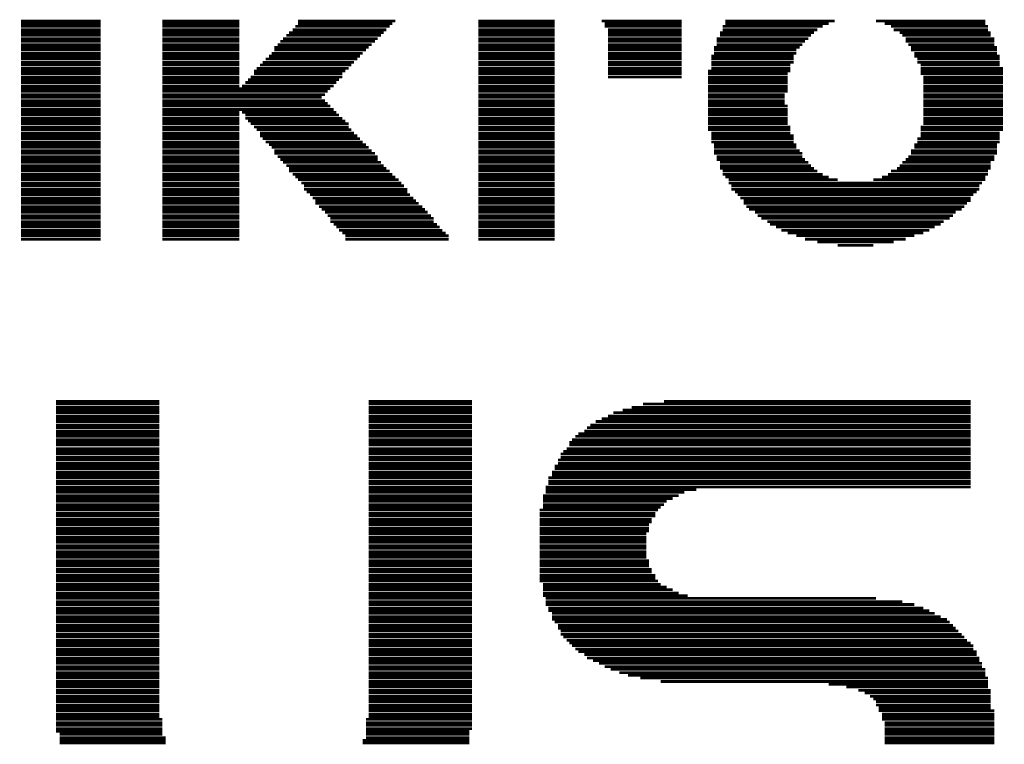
# Model space of a CAD drawing. Extents: x -4 to 126, y -8 to 66.
# Tile 46 of 256: x 18.52 to 22.22, y 31.96 to 34.68. Entities that reach past the tile are written whole.
import ezdxf

# ---------------------------------------------------------------- set-up
doc = ezdxf.new("R2010")
doc.units = 0
doc.layers.add('CLICKER_2_FOR_TMPM4L4A_V104_GTO', color=11, linetype='CONTINUOUS')

msp = doc.modelspace()

# ---------------------------------------------------------------- linework, layer by layer
at = {"layer": 'CLICKER_2_FOR_TMPM4L4A_V104_GTO', "const_width": 0.01016}
for points in [[(18.52168, 34.67862), (18.8214, 34.67862)], [(18.52168, 34.66846), (18.8214, 34.66846)], [(18.52168, 34.6583), (18.8214, 34.6583)], [(19.05254, 34.67862), (19.3421, 34.67862)], [(19.05254, 34.66846), (19.3421, 34.66846)], [(19.05254, 34.6583), (19.3421, 34.6583)], [(19.55292, 34.6583), (19.90852, 34.6583)], [(19.56308, 34.67862), (19.92884, 34.67862)], [(19.56308, 34.66846), (19.91868, 34.66846)], [(20.24126, 34.67862), (20.52828, 34.67862)], [(20.24126, 34.66846), (20.52828, 34.66846)], [(20.24126, 34.6583), (20.52828, 34.6583)], [(20.70608, 34.67862), (21.0058, 34.67862)], [(20.71624, 34.66846), (21.0058, 34.66846)], [(20.71624, 34.6583), (21.0058, 34.6583)], [(21.16074, 34.6583), (21.53666, 34.6583)], [(21.1709, 34.67862), (21.58238, 34.67862)], [(21.1709, 34.66846), (21.55952, 34.66846)], [(21.73732, 34.67862), (22.1488, 34.67862)], [(21.77034, 34.66846), (22.1488, 34.66846)], [(21.7932, 34.6583), (22.15896, 34.6583)], [(18.52168, 34.6456), (18.8214, 34.6456)], [(18.52168, 34.63544), (18.8214, 34.63544)], [(18.52168, 34.62528), (18.8214, 34.62528)], [(19.05254, 34.6456), (19.3421, 34.6456)], [(19.05254, 34.63544), (19.3421, 34.63544)], [(19.05254, 34.62528), (19.3421, 34.62528)], [(19.5199, 34.62528), (19.8755, 34.62528)], [(19.53006, 34.63544), (19.88566, 34.63544)], [(19.54276, 34.6456), (19.89582, 34.6456)], [(20.24126, 34.6456), (20.52828, 34.6456)], [(20.24126, 34.63544), (20.52828, 34.63544)], [(20.24126, 34.62528), (20.52828, 34.62528)], [(20.72894, 34.6456), (21.0058, 34.6456)], [(20.72894, 34.63544), (21.0058, 34.63544)], [(20.72894, 34.62528), (21.0058, 34.62528)], [(21.15058, 34.63544), (21.50364, 34.63544)], [(21.15058, 34.62528), (21.49348, 34.62528)], [(21.16074, 34.6456), (21.51634, 34.6456)], [(21.80336, 34.6456), (22.15896, 34.6456)], [(21.82622, 34.63544), (22.16912, 34.63544)], [(21.83638, 34.62528), (22.16912, 34.62528)], [(18.52168, 34.61258), (18.8214, 34.61258)], [(18.52168, 34.60242), (18.8214, 34.60242)], [(18.52168, 34.58972), (18.8214, 34.58972)], [(19.05254, 34.61258), (19.3421, 34.61258)], [(19.05254, 34.60242), (19.3421, 34.60242)], [(19.05254, 34.58972), (19.3421, 34.58972)], [(19.48688, 34.58972), (19.83994, 34.58972)], [(19.49704, 34.60242), (19.85264, 34.60242)], [(19.5072, 34.61258), (19.8628, 34.61258)], [(20.24126, 34.61258), (20.52828, 34.61258)], [(20.24126, 34.60242), (20.52828, 34.60242)], [(20.24126, 34.58972), (20.52828, 34.58972)], [(20.72894, 34.61258), (21.0058, 34.61258)], [(20.72894, 34.60242), (21.0058, 34.60242)], [(20.72894, 34.58972), (21.0058, 34.58972)], [(21.13788, 34.61258), (21.48332, 34.61258)], [(21.13788, 34.60242), (21.47062, 34.60242)], [(21.13788, 34.58972), (21.46046, 34.58972)], [(21.84908, 34.61258), (22.18182, 34.61258)], [(21.84908, 34.60242), (22.18182, 34.60242)], [(21.85924, 34.58972), (22.18182, 34.58972)], [(18.52168, 34.57956), (18.8214, 34.57956)], [(18.52168, 34.5694), (18.8214, 34.5694)], [(18.52168, 34.5567), (18.8214, 34.5567)], [(19.05254, 34.57956), (19.3421, 34.57956)], [(19.05254, 34.5694), (19.3421, 34.5694)], [(19.05254, 34.5567), (19.3421, 34.5567)], [(19.46402, 34.5567), (19.80692, 34.5567)], [(19.47418, 34.57956), (19.82978, 34.57956)], [(19.47418, 34.5694), (19.81962, 34.5694)], [(20.24126, 34.57956), (20.52828, 34.57956)], [(20.24126, 34.5694), (20.52828, 34.5694)], [(20.24126, 34.5567), (20.52828, 34.5567)], [(20.72894, 34.57956), (21.0058, 34.57956)], [(20.72894, 34.5694), (21.0058, 34.5694)], [(20.72894, 34.5567), (21.0058, 34.5567)], [(21.12772, 34.57956), (21.4503, 34.57956)], [(21.12772, 34.5694), (21.4376, 34.5694)], [(21.12772, 34.5567), (21.4376, 34.5567)], [(21.8694, 34.57956), (22.19198, 34.57956)], [(21.8694, 34.5694), (22.19198, 34.5694)], [(21.8821, 34.5567), (22.19198, 34.5567)], [(18.52168, 34.54654), (18.8214, 34.54654)], [(18.52168, 34.53638), (18.8214, 34.53638)], [(18.52168, 34.52368), (18.8214, 34.52368)], [(18.52168, 34.51352), (18.8214, 34.51352)], [(19.05254, 34.54654), (19.3421, 34.54654)], [(19.05254, 34.53638), (19.3421, 34.53638)], [(19.05254, 34.52368), (19.3421, 34.52368)], [(19.05254, 34.51352), (19.3421, 34.51352)], [(19.42084, 34.51352), (19.76374, 34.51352)], [(19.431, 34.52368), (19.7739, 34.52368)], [(19.44116, 34.53638), (19.7866, 34.53638)], [(19.45386, 34.54654), (19.79676, 34.54654)], [(20.24126, 34.54654), (20.52828, 34.54654)], [(20.24126, 34.53638), (20.52828, 34.53638)], [(20.24126, 34.52368), (20.52828, 34.52368)], [(20.24126, 34.51352), (20.52828, 34.51352)], [(20.72894, 34.54654), (21.0058, 34.54654)], [(20.72894, 34.53638), (21.0058, 34.53638)], [(20.72894, 34.52368), (21.0058, 34.52368)], [(20.72894, 34.51352), (21.0058, 34.51352)], [(21.11756, 34.54654), (21.42744, 34.54654)], [(21.11756, 34.53638), (21.42744, 34.53638)], [(21.11756, 34.52368), (21.42744, 34.52368)], [(21.11756, 34.51352), (21.41474, 34.51352)], [(21.8821, 34.54654), (22.20214, 34.54654)], [(21.89226, 34.53638), (22.20214, 34.53638)], [(21.89226, 34.52368), (22.20214, 34.52368)], [(21.90496, 34.51352), (22.20214, 34.51352)], [(18.52168, 34.50082), (18.8214, 34.50082)], [(18.52168, 34.49066), (18.8214, 34.49066)], [(18.52168, 34.4805), (18.8214, 34.4805)], [(19.05254, 34.50082), (19.3421, 34.50082)], [(19.05254, 34.49066), (19.3421, 34.49066)], [(19.05254, 34.4805), (19.3421, 34.4805)], [(19.39798, 34.49066), (19.74088, 34.49066)], [(19.39798, 34.4805), (19.73072, 34.4805)], [(19.40814, 34.50082), (19.75358, 34.50082)], [(20.24126, 34.50082), (20.52828, 34.50082)], [(20.24126, 34.49066), (20.52828, 34.49066)], [(20.24126, 34.4805), (20.52828, 34.4805)], [(20.72894, 34.50082), (21.0058, 34.50082)], [(20.72894, 34.49066), (21.0058, 34.49066)], [(20.72894, 34.4805), (21.0058, 34.4805)], [(21.10486, 34.49066), (21.41474, 34.49066)], [(21.10486, 34.4805), (21.40458, 34.4805)], [(21.11756, 34.50082), (21.41474, 34.50082)], [(21.90496, 34.50082), (22.21484, 34.50082)], [(21.90496, 34.49066), (22.21484, 34.49066)], [(21.90496, 34.4805), (22.21484, 34.4805)], [(18.52168, 34.4678), (18.8214, 34.4678)], [(18.52168, 34.45764), (18.8214, 34.45764)], [(18.52168, 34.44748), (18.8214, 34.44748)], [(19.05254, 34.4678), (19.3421, 34.4678)], [(19.05254, 34.45764), (19.3421, 34.45764)], [(19.05254, 34.44748), (19.3421, 34.44748)], [(19.36496, 34.44748), (19.70786, 34.44748)], [(19.37512, 34.45764), (19.71802, 34.45764)], [(19.38528, 34.4678), (19.73072, 34.4678)], [(20.24126, 34.4678), (20.52828, 34.4678)], [(20.24126, 34.45764), (20.52828, 34.45764)], [(20.24126, 34.44748), (20.52828, 34.44748)], [(20.72894, 34.4678), (21.0058, 34.4678)], [(21.10486, 34.4678), (21.40458, 34.4678)], [(21.10486, 34.45764), (21.40458, 34.45764)], [(21.10486, 34.44748), (21.40458, 34.44748)], [(21.91512, 34.4678), (22.21484, 34.4678)], [(21.91512, 34.45764), (22.21484, 34.45764)], [(21.91512, 34.44748), (22.21484, 34.44748)], [(18.52168, 34.43478), (18.8214, 34.43478)], [(18.52168, 34.42462), (18.8214, 34.42462)], [(18.52168, 34.41446), (18.8214, 34.41446)], [(18.52168, 34.40176), (18.8214, 34.40176)], [(19.05254, 34.43478), (19.3421, 34.43478)], [(19.05254, 34.42462), (19.685, 34.42462)], [(19.05254, 34.41446), (19.67484, 34.41446)], [(19.05254, 34.40176), (19.66468, 34.40176)], [(19.35226, 34.43478), (19.6977, 34.43478)], [(20.24126, 34.43478), (20.52828, 34.43478)], [(20.24126, 34.42462), (20.52828, 34.42462)], [(20.24126, 34.41446), (20.52828, 34.41446)], [(20.24126, 34.40176), (20.52828, 34.40176)], [(21.10486, 34.43478), (21.40458, 34.43478)], [(21.10486, 34.42462), (21.40458, 34.42462)], [(21.10486, 34.41446), (21.40458, 34.41446)], [(21.10486, 34.40176), (21.39442, 34.40176)], [(21.91512, 34.43478), (22.21484, 34.43478)], [(21.91512, 34.42462), (22.21484, 34.42462)], [(21.91512, 34.41446), (22.21484, 34.41446)], [(21.91512, 34.40176), (22.21484, 34.40176)], [(18.52168, 34.3916), (18.8214, 34.3916)], [(18.52168, 34.3789), (18.8214, 34.3789)], [(18.52168, 34.36874), (18.8214, 34.36874)], [(19.05254, 34.3916), (19.65198, 34.3916)], [(19.05254, 34.3789), (19.66468, 34.3789)], [(19.05254, 34.36874), (19.67484, 34.36874)], [(20.24126, 34.3916), (20.52828, 34.3916)], [(20.24126, 34.3789), (20.52828, 34.3789)], [(20.24126, 34.36874), (20.52828, 34.36874)], [(21.10486, 34.3916), (21.39442, 34.3916)], [(21.10486, 34.3789), (21.39442, 34.3789)], [(21.10486, 34.36874), (21.39442, 34.36874)], [(21.91512, 34.3916), (22.21484, 34.3916)], [(21.91512, 34.3789), (22.21484, 34.3789)], [(21.91512, 34.36874), (22.21484, 34.36874)], [(18.52168, 34.35858), (18.8214, 34.35858)], [(18.52168, 34.34588), (18.8214, 34.34588)], [(18.52168, 34.33572), (18.8214, 34.33572)], [(18.52168, 34.32556), (18.8214, 34.32556)], [(19.05254, 34.35858), (19.685, 34.35858)], [(19.05254, 34.34588), (19.6977, 34.34588)], [(19.05254, 34.33572), (19.3421, 34.33572)], [(19.05254, 34.32556), (19.3421, 34.32556)], [(19.35226, 34.33572), (19.70786, 34.33572)], [(19.36496, 34.32556), (19.71802, 34.32556)], [(20.24126, 34.35858), (20.52828, 34.35858)], [(20.24126, 34.34588), (20.52828, 34.34588)], [(20.24126, 34.33572), (20.52828, 34.33572)], [(20.24126, 34.32556), (20.52828, 34.32556)], [(21.10486, 34.35858), (21.40458, 34.35858)], [(21.10486, 34.34588), (21.40458, 34.34588)], [(21.10486, 34.33572), (21.40458, 34.33572)], [(21.10486, 34.32556), (21.40458, 34.32556)], [(21.91512, 34.35858), (22.21484, 34.35858)], [(21.91512, 34.34588), (22.21484, 34.34588)], [(21.91512, 34.33572), (22.21484, 34.33572)], [(21.91512, 34.32556), (22.21484, 34.32556)], [(18.52168, 34.31286), (18.8214, 34.31286)], [(18.52168, 34.3027), (18.8214, 34.3027)], [(18.52168, 34.29254), (18.8214, 34.29254)], [(19.05254, 34.31286), (19.3421, 34.31286)], [(19.05254, 34.3027), (19.3421, 34.3027)], [(19.05254, 34.29254), (19.3421, 34.29254)], [(19.36496, 34.31286), (19.73072, 34.31286)], [(19.37512, 34.3027), (19.74088, 34.3027)], [(19.38528, 34.29254), (19.75358, 34.29254)], [(20.24126, 34.31286), (20.52828, 34.31286)], [(20.24126, 34.3027), (20.52828, 34.3027)], [(20.24126, 34.29254), (20.52828, 34.29254)], [(21.10486, 34.31286), (21.40458, 34.31286)], [(21.10486, 34.3027), (21.40458, 34.3027)], [(21.10486, 34.29254), (21.40458, 34.29254)], [(21.91512, 34.31286), (22.21484, 34.31286)], [(21.91512, 34.3027), (22.21484, 34.3027)], [(21.91512, 34.29254), (22.21484, 34.29254)], [(18.52168, 34.27984), (18.8214, 34.27984)], [(18.52168, 34.26968), (18.8214, 34.26968)], [(18.52168, 34.25698), (18.8214, 34.25698)], [(19.05254, 34.27984), (19.3421, 34.27984)], [(19.05254, 34.26968), (19.3421, 34.26968)], [(19.05254, 34.25698), (19.3421, 34.25698)], [(19.39798, 34.27984), (19.75358, 34.27984)], [(19.40814, 34.26968), (19.76374, 34.26968)], [(19.42084, 34.25698), (19.7739, 34.25698)], [(20.24126, 34.27984), (20.52828, 34.27984)], [(20.24126, 34.26968), (20.52828, 34.26968)], [(20.24126, 34.25698), (20.52828, 34.25698)], [(21.10486, 34.27984), (21.41474, 34.27984)], [(21.10486, 34.26968), (21.41474, 34.26968)], [(21.11756, 34.25698), (21.41474, 34.25698)], [(21.90496, 34.27984), (22.21484, 34.27984)], [(21.90496, 34.26968), (22.21484, 34.26968)], [(21.90496, 34.25698), (22.20214, 34.25698)], [(18.52168, 34.24682), (18.8214, 34.24682)], [(18.52168, 34.23666), (18.8214, 34.23666)], [(18.52168, 34.22396), (18.8214, 34.22396)], [(18.52168, 34.2138), (18.8214, 34.2138)], [(19.05254, 34.24682), (19.3421, 34.24682)], [(19.05254, 34.23666), (19.3421, 34.23666)], [(19.05254, 34.22396), (19.3421, 34.22396)], [(19.05254, 34.2138), (19.3421, 34.2138)], [(19.42084, 34.24682), (19.7866, 34.24682)], [(19.431, 34.23666), (19.79676, 34.23666)], [(19.44116, 34.22396), (19.80692, 34.22396)], [(19.45386, 34.2138), (19.81962, 34.2138)], [(20.24126, 34.24682), (20.52828, 34.24682)], [(20.24126, 34.23666), (20.52828, 34.23666)], [(20.24126, 34.22396), (20.52828, 34.22396)], [(20.24126, 34.2138), (20.52828, 34.2138)], [(21.11756, 34.24682), (21.42744, 34.24682)], [(21.11756, 34.23666), (21.42744, 34.23666)], [(21.11756, 34.22396), (21.42744, 34.22396)], [(21.12772, 34.2138), (21.4376, 34.2138)], [(21.8821, 34.2138), (22.19198, 34.2138)], [(21.89226, 34.23666), (22.20214, 34.23666)], [(21.89226, 34.22396), (22.20214, 34.22396)], [(21.90496, 34.24682), (22.20214, 34.24682)], [(18.52168, 34.20364), (18.8214, 34.20364)], [(18.52168, 34.19094), (18.8214, 34.19094)], [(18.52168, 34.18078), (18.8214, 34.18078)], [(19.05254, 34.20364), (19.3421, 34.20364)], [(19.05254, 34.19094), (19.3421, 34.19094)], [(19.05254, 34.18078), (19.3421, 34.18078)], [(19.46402, 34.20364), (19.82978, 34.20364)], [(19.47418, 34.19094), (19.83994, 34.19094)], [(19.47418, 34.18078), (19.85264, 34.18078)], [(20.24126, 34.20364), (20.52828, 34.20364)], [(20.24126, 34.19094), (20.52828, 34.19094)], [(20.24126, 34.18078), (20.52828, 34.18078)], [(21.12772, 34.20364), (21.4376, 34.20364)], [(21.12772, 34.19094), (21.4503, 34.19094)], [(21.12772, 34.18078), (21.46046, 34.18078)], [(21.8694, 34.19094), (22.19198, 34.19094)], [(21.8694, 34.18078), (22.19198, 34.18078)], [(21.8821, 34.20364), (22.19198, 34.20364)], [(18.52168, 34.16808), (18.8214, 34.16808)], [(18.52168, 34.15792), (18.8214, 34.15792)], [(18.52168, 34.14776), (18.8214, 34.14776)], [(19.05254, 34.16808), (19.3421, 34.16808)], [(19.05254, 34.15792), (19.3421, 34.15792)], [(19.05254, 34.14776), (19.3421, 34.14776)], [(19.48688, 34.16808), (19.8628, 34.16808)], [(19.49704, 34.15792), (19.8628, 34.15792)], [(19.5072, 34.14776), (19.8755, 34.14776)], [(20.24126, 34.16808), (20.52828, 34.16808)], [(20.24126, 34.15792), (20.52828, 34.15792)], [(20.24126, 34.14776), (20.52828, 34.14776)], [(21.13788, 34.16808), (21.46046, 34.16808)], [(21.13788, 34.15792), (21.47062, 34.15792)], [(21.15058, 34.14776), (21.48332, 34.14776)], [(21.83638, 34.14776), (22.16912, 34.14776)], [(21.84908, 34.15792), (22.18182, 34.15792)], [(21.85924, 34.16808), (22.18182, 34.16808)], [(18.52168, 34.13506), (18.8214, 34.13506)], [(18.52168, 34.1249), (18.8214, 34.1249)], [(18.52168, 34.11474), (18.8214, 34.11474)], [(19.05254, 34.13506), (19.3421, 34.13506)], [(19.05254, 34.1249), (19.3421, 34.1249)], [(19.05254, 34.11474), (19.3421, 34.11474)], [(19.5199, 34.13506), (19.88566, 34.13506)], [(19.53006, 34.1249), (19.89582, 34.1249)], [(19.53006, 34.11474), (19.90852, 34.11474)], [(20.24126, 34.13506), (20.52828, 34.13506)], [(20.24126, 34.1249), (20.52828, 34.1249)], [(20.24126, 34.11474), (20.52828, 34.11474)], [(21.15058, 34.13506), (21.49348, 34.13506)], [(21.15058, 34.1249), (21.50364, 34.1249)], [(21.16074, 34.11474), (21.51634, 34.11474)], [(21.7932, 34.11474), (22.15896, 34.11474)], [(21.81606, 34.1249), (22.16912, 34.1249)], [(21.82622, 34.13506), (22.16912, 34.13506)], [(18.52168, 34.10204), (18.8214, 34.10204)], [(18.52168, 34.09188), (18.8214, 34.09188)], [(18.52168, 34.08172), (18.8214, 34.08172)], [(18.52168, 34.06902), (18.8214, 34.06902)], [(19.05254, 34.10204), (19.3421, 34.10204)], [(19.05254, 34.09188), (19.3421, 34.09188)], [(19.05254, 34.08172), (19.3421, 34.08172)], [(19.05254, 34.06902), (19.3421, 34.06902)], [(19.54276, 34.10204), (19.91868, 34.10204)], [(19.55292, 34.09188), (19.92884, 34.09188)], [(19.56308, 34.08172), (19.94154, 34.08172)], [(19.57578, 34.06902), (19.9517, 34.06902)], [(20.24126, 34.10204), (20.52828, 34.10204)], [(20.24126, 34.09188), (20.52828, 34.09188)], [(20.24126, 34.08172), (20.52828, 34.08172)], [(20.24126, 34.06902), (20.52828, 34.06902)], [(21.16074, 34.10204), (21.53666, 34.10204)], [(21.1709, 34.09188), (21.55952, 34.09188)], [(21.1836, 34.08172), (21.59254, 34.08172)], [(21.1836, 34.06902), (22.1361, 34.06902)], [(21.72716, 34.08172), (22.1488, 34.08172)], [(21.76018, 34.09188), (22.1488, 34.09188)], [(21.78304, 34.10204), (22.15896, 34.10204)], [(18.52168, 34.05886), (18.8214, 34.05886)], [(18.52168, 34.04616), (18.8214, 34.04616)], [(18.52168, 34.036), (18.8214, 34.036)], [(19.05254, 34.05886), (19.3421, 34.05886)], [(19.05254, 34.04616), (19.3421, 34.04616)], [(19.05254, 34.036), (19.3421, 34.036)], [(19.58594, 34.05886), (19.96186, 34.05886)], [(19.58594, 34.04616), (19.97456, 34.04616)], [(19.5961, 34.036), (19.97456, 34.036)], [(20.24126, 34.05886), (20.52828, 34.05886)], [(20.24126, 34.04616), (20.52828, 34.04616)], [(20.24126, 34.036), (20.52828, 34.036)], [(21.19376, 34.05886), (22.12594, 34.05886)], [(21.19376, 34.04616), (22.12594, 34.04616)], [(21.20646, 34.036), (22.11578, 34.036)], [(18.52168, 34.02584), (18.8214, 34.02584)], [(18.52168, 34.01314), (18.8214, 34.01314)], [(18.52168, 34.00298), (18.8214, 34.00298)], [(18.52168, 33.99282), (18.8214, 33.99282)], [(19.05254, 34.02584), (19.3421, 34.02584)], [(19.05254, 34.01314), (19.3421, 34.01314)], [(19.05254, 34.00298), (19.3421, 34.00298)], [(19.05254, 33.99282), (19.3421, 33.99282)], [(19.6088, 34.02584), (19.98472, 34.02584)], [(19.61896, 34.01314), (19.99742, 34.01314)], [(19.62912, 34.00298), (20.00758, 34.00298)], [(19.62912, 33.99282), (20.01774, 33.99282)], [(20.24126, 34.02584), (20.52828, 34.02584)], [(20.24126, 34.01314), (20.52828, 34.01314)], [(20.24126, 34.00298), (20.52828, 34.00298)], [(20.24126, 33.99282), (20.52828, 33.99282)], [(21.21662, 34.02584), (22.10308, 34.02584)], [(21.22678, 34.01314), (22.09292, 34.01314)], [(21.23948, 34.00298), (22.09292, 34.00298)], [(21.23948, 33.99282), (22.08022, 33.99282)], [(18.52168, 33.98012), (18.8214, 33.98012)], [(18.52168, 33.96996), (18.8214, 33.96996)], [(18.52168, 33.9598), (18.8214, 33.9598)], [(19.05254, 33.98012), (19.3421, 33.98012)], [(19.05254, 33.96996), (19.3421, 33.96996)], [(19.05254, 33.9598), (19.3421, 33.9598)], [(19.64182, 33.98012), (20.03044, 33.98012)], [(19.65198, 33.96996), (20.0406, 33.96996)], [(19.66468, 33.9598), (20.05076, 33.9598)], [(20.24126, 33.98012), (20.52828, 33.98012)], [(20.24126, 33.96996), (20.52828, 33.96996)], [(20.24126, 33.9598), (20.52828, 33.9598)], [(21.24964, 33.98012), (22.07006, 33.98012)], [(21.2598, 33.96996), (22.0599, 33.96996)], [(21.28266, 33.9598), (22.03704, 33.9598)], [(18.52168, 33.9471), (18.8214, 33.9471)], [(18.52168, 33.93694), (18.8214, 33.93694)], [(18.52168, 33.92424), (18.8214, 33.92424)], [(19.05254, 33.9471), (19.3421, 33.9471)], [(19.05254, 33.93694), (19.3421, 33.93694)], [(19.05254, 33.92424), (19.3421, 33.92424)], [(19.67484, 33.9471), (20.06346, 33.9471)], [(19.685, 33.93694), (20.07362, 33.93694)], [(19.685, 33.92424), (20.07362, 33.92424)], [(20.24126, 33.9471), (20.52828, 33.9471)], [(20.24126, 33.93694), (20.52828, 33.93694)], [(20.24126, 33.92424), (20.52828, 33.92424)], [(21.29282, 33.9471), (22.02688, 33.9471)], [(21.30552, 33.93694), (22.01418, 33.93694)], [(21.32838, 33.92424), (21.99132, 33.92424)], [(18.52168, 33.91408), (18.8214, 33.91408)], [(18.52168, 33.90392), (18.8214, 33.90392)], [(18.52168, 33.89122), (18.8214, 33.89122)], [(18.52168, 33.88106), (18.8214, 33.88106)], [(19.05254, 33.91408), (19.3421, 33.91408)], [(19.05254, 33.90392), (19.3421, 33.90392)], [(19.05254, 33.89122), (19.3421, 33.89122)], [(19.05254, 33.88106), (19.3421, 33.88106)], [(19.6977, 33.91408), (20.08632, 33.91408)], [(19.70786, 33.90392), (20.09648, 33.90392)], [(19.71802, 33.89122), (20.10664, 33.89122)], [(19.73072, 33.88106), (20.11934, 33.88106)], [(20.24126, 33.91408), (20.52828, 33.91408)], [(20.24126, 33.90392), (20.52828, 33.90392)], [(20.24126, 33.89122), (20.52828, 33.89122)], [(20.24126, 33.88106), (20.52828, 33.88106)], [(21.33854, 33.91408), (21.98116, 33.91408)], [(21.3614, 33.90392), (21.9583, 33.90392)], [(21.38172, 33.89122), (21.93798, 33.89122)], [(21.40458, 33.88106), (21.91512, 33.88106)], [(18.52168, 33.8709), (18.8214, 33.8709)], [(18.52168, 33.8582), (18.8214, 33.8582)], [(19.05254, 33.8709), (19.3421, 33.8709)], [(19.05254, 33.8582), (19.3421, 33.8582)], [(19.74088, 33.8709), (20.1295, 33.8709)], [(19.74088, 33.8582), (20.1295, 33.8582)], [(20.24126, 33.8709), (20.52828, 33.8709)], [(20.24126, 33.8582), (20.52828, 33.8582)], [(21.4376, 33.8709), (21.8821, 33.8709)], [(21.47062, 33.8582), (21.84908, 33.8582)], [(21.51634, 33.84804), (21.80336, 33.84804)], [(21.59254, 33.83534), (21.72716, 33.83534)], [(18.65376, 33.2486), (19.04238, 33.2486)], [(18.65376, 33.23844), (19.04238, 33.23844)], [(18.65376, 33.22574), (19.04238, 33.22574)], [(18.65376, 33.21558), (19.04238, 33.21558)], [(19.82978, 33.2486), (20.2184, 33.2486)], [(19.82978, 33.23844), (20.2184, 33.23844)], [(19.82978, 33.22574), (20.2184, 33.22574)], [(19.82978, 33.21558), (20.2184, 33.21558)], [(20.78482, 33.21558), (22.09292, 33.21558)], [(20.81784, 33.22574), (22.09292, 33.22574)], [(20.86102, 33.23844), (22.09292, 33.23844)], [(20.93976, 33.2486), (22.09292, 33.2486)], [(18.65376, 33.20542), (19.04238, 33.20542)], [(18.65376, 33.19272), (19.04238, 33.19272)], [(18.65376, 33.18256), (19.04238, 33.18256)], [(19.82978, 33.20542), (20.2184, 33.20542)], [(19.82978, 33.19272), (20.2184, 33.19272)], [(19.82978, 33.18256), (20.2184, 33.18256)], [(20.70608, 33.18256), (22.09292, 33.18256)], [(20.72894, 33.19272), (22.09292, 33.19272)], [(20.74926, 33.20542), (22.09292, 33.20542)], [(18.65376, 33.1724), (19.04238, 33.1724)], [(18.65376, 33.1597), (19.04238, 33.1597)], [(18.65376, 33.14954), (19.04238, 33.14954)], [(19.82978, 33.1724), (20.2184, 33.1724)], [(19.82978, 33.1597), (20.2184, 33.1597)], [(19.82978, 33.14954), (20.2184, 33.14954)], [(20.6502, 33.14954), (22.09292, 33.14954)], [(20.6629, 33.1597), (22.09292, 33.1597)], [(20.68322, 33.1724), (22.09292, 33.1724)], [(18.65376, 33.13684), (19.04238, 33.13684)], [(18.65376, 33.12668), (19.04238, 33.12668)], [(18.65376, 33.11652), (19.04238, 33.11652)], [(18.65376, 33.10382), (19.04238, 33.10382)], [(19.82978, 33.13684), (20.2184, 33.13684)], [(19.82978, 33.12668), (20.2184, 33.12668)], [(19.82978, 33.11652), (20.2184, 33.11652)], [(19.82978, 33.10382), (20.2184, 33.10382)], [(20.59432, 33.10382), (22.09292, 33.10382)], [(20.60702, 33.11652), (22.09292, 33.11652)], [(20.61718, 33.12668), (22.09292, 33.12668)], [(20.64004, 33.13684), (22.09292, 33.13684)], [(18.65376, 33.09366), (19.04238, 33.09366)], [(18.65376, 33.0835), (19.04238, 33.0835)], [(18.65376, 33.0708), (19.04238, 33.0708)], [(19.82978, 33.09366), (20.2184, 33.09366)], [(19.82978, 33.0835), (20.2184, 33.0835)], [(19.82978, 33.0708), (20.2184, 33.0708)], [(20.574, 33.0708), (22.09292, 33.0708)], [(20.58416, 33.09366), (22.09292, 33.09366)], [(20.58416, 33.0835), (22.09292, 33.0835)], [(18.65376, 33.06064), (19.04238, 33.06064)], [(18.65376, 33.05048), (19.04238, 33.05048)], [(18.65376, 33.03778), (19.04238, 33.03778)], [(19.82978, 33.06064), (20.2184, 33.06064)], [(19.82978, 33.05048), (20.2184, 33.05048)], [(19.82978, 33.03778), (20.2184, 33.03778)], [(20.55114, 33.05048), (22.09292, 33.05048)], [(20.55114, 33.03778), (22.09292, 33.03778)], [(20.5613, 33.06064), (22.09292, 33.06064)], [(18.65376, 33.02762), (19.04238, 33.02762)], [(18.65376, 33.01492), (19.04238, 33.01492)], [(18.65376, 33.00476), (19.04238, 33.00476)], [(18.65376, 32.9946), (19.04238, 32.9946)], [(19.82978, 33.02762), (20.2184, 33.02762)], [(19.82978, 33.01492), (20.2184, 33.01492)], [(19.82978, 33.00476), (20.2184, 33.00476)], [(19.82978, 32.9946), (20.2184, 32.9946)], [(20.52828, 33.00476), (22.09292, 33.00476)], [(20.52828, 32.9946), (22.09292, 32.9946)], [(20.54098, 33.02762), (22.09292, 33.02762)], [(20.54098, 33.01492), (22.09292, 33.01492)], [(18.65376, 32.9819), (19.04238, 32.9819)], [(18.65376, 32.97174), (19.04238, 32.97174)], [(18.65376, 32.96158), (19.04238, 32.96158)], [(19.82978, 32.9819), (20.2184, 32.9819)], [(19.82978, 32.97174), (20.2184, 32.97174)], [(19.82978, 32.96158), (20.2184, 32.96158)], [(20.50542, 32.96158), (22.09292, 32.96158)], [(20.51812, 32.9819), (22.09292, 32.9819)], [(20.51812, 32.97174), (22.09292, 32.97174)], [(18.65376, 32.94888), (19.04238, 32.94888)], [(18.65376, 32.93872), (19.04238, 32.93872)], [(18.65376, 32.92602), (19.04238, 32.92602)], [(19.82978, 32.94888), (20.2184, 32.94888)], [(19.82978, 32.93872), (20.2184, 32.93872)], [(19.82978, 32.92602), (20.2184, 32.92602)], [(20.49526, 32.92602), (22.09292, 32.92602)], [(20.50542, 32.94888), (22.09292, 32.94888)], [(20.50542, 32.93872), (22.09292, 32.93872)], [(18.65376, 32.91586), (19.04238, 32.91586)], [(18.65376, 32.9057), (19.04238, 32.9057)], [(18.65376, 32.893), (19.04238, 32.893)], [(18.65376, 32.88284), (19.04238, 32.88284)], [(19.82978, 32.91586), (20.2184, 32.91586)], [(19.82978, 32.9057), (20.2184, 32.9057)], [(19.82978, 32.893), (20.2184, 32.893)], [(19.82978, 32.88284), (20.2184, 32.88284)], [(20.4851, 32.893), (20.99564, 32.893)], [(20.4851, 32.88284), (20.97278, 32.88284)], [(20.49526, 32.91586), (21.06168, 32.91586)], [(20.49526, 32.9057), (21.01596, 32.9057)], [(18.65376, 32.87268), (19.04238, 32.87268)], [(18.65376, 32.85998), (19.04238, 32.85998)], [(18.65376, 32.84982), (19.04238, 32.84982)], [(19.82978, 32.87268), (20.2184, 32.87268)], [(19.82978, 32.85998), (20.2184, 32.85998)], [(19.82978, 32.84982), (20.2184, 32.84982)], [(20.4851, 32.87268), (20.94992, 32.87268)], [(20.4851, 32.85998), (20.93976, 32.85998)], [(20.4851, 32.84982), (20.92706, 32.84982)], [(18.65376, 32.83966), (19.04238, 32.83966)], [(18.65376, 32.82696), (19.04238, 32.82696)], [(18.65376, 32.8168), (19.04238, 32.8168)], [(19.82978, 32.83966), (20.2184, 32.83966)], [(19.82978, 32.82696), (20.2184, 32.82696)], [(19.82978, 32.8168), (20.2184, 32.8168)], [(20.4724, 32.83966), (20.9169, 32.83966)], [(20.4724, 32.82696), (20.90674, 32.82696)], [(20.4724, 32.8168), (20.90674, 32.8168)], [(18.65376, 32.8041), (19.04238, 32.8041)], [(18.65376, 32.79394), (19.04238, 32.79394)], [(18.65376, 32.78378), (19.04238, 32.78378)], [(18.65376, 32.77108), (19.04238, 32.77108)], [(19.82978, 32.8041), (20.2184, 32.8041)], [(19.82978, 32.79394), (20.2184, 32.79394)], [(19.82978, 32.78378), (20.2184, 32.78378)], [(19.82978, 32.77108), (20.2184, 32.77108)], [(20.4724, 32.8041), (20.89404, 32.8041)], [(20.4724, 32.79394), (20.89404, 32.79394)], [(20.4724, 32.78378), (20.88388, 32.78378)], [(20.4724, 32.77108), (20.88388, 32.77108)], [(18.65376, 32.76092), (19.04238, 32.76092)], [(18.65376, 32.75076), (19.04238, 32.75076)], [(18.65376, 32.73806), (19.04238, 32.73806)], [(19.82978, 32.76092), (20.2184, 32.76092)], [(19.82978, 32.75076), (20.2184, 32.75076)], [(19.82978, 32.73806), (20.2184, 32.73806)], [(20.4724, 32.76092), (20.88388, 32.76092)], [(20.4724, 32.75076), (20.87372, 32.75076)], [(20.4724, 32.73806), (20.87372, 32.73806)], [(18.65376, 32.7279), (19.04238, 32.7279)], [(18.65376, 32.71774), (19.04238, 32.71774)], [(18.65376, 32.70504), (19.04238, 32.70504)], [(19.82978, 32.7279), (20.2184, 32.7279)], [(19.82978, 32.71774), (20.2184, 32.71774)], [(19.82978, 32.70504), (20.2184, 32.70504)], [(20.4724, 32.7279), (20.87372, 32.7279)], [(20.4724, 32.71774), (20.87372, 32.71774)], [(20.4724, 32.70504), (20.87372, 32.70504)], [(18.65376, 32.69488), (19.04238, 32.69488)], [(18.65376, 32.68218), (19.04238, 32.68218)], [(18.65376, 32.67202), (19.04238, 32.67202)], [(18.65376, 32.66186), (19.04238, 32.66186)], [(19.82978, 32.69488), (20.2184, 32.69488)], [(19.82978, 32.68218), (20.2184, 32.68218)], [(19.82978, 32.67202), (20.2184, 32.67202)], [(19.82978, 32.66186), (20.2184, 32.66186)], [(20.4724, 32.69488), (20.87372, 32.69488)], [(20.4724, 32.68218), (20.87372, 32.68218)], [(20.4724, 32.67202), (20.87372, 32.67202)], [(20.4724, 32.66186), (20.87372, 32.66186)], [(18.65376, 32.64916), (19.04238, 32.64916)], [(18.65376, 32.639), (19.04238, 32.639)], [(18.65376, 32.62884), (19.04238, 32.62884)], [(19.82978, 32.64916), (20.2184, 32.64916)], [(19.82978, 32.639), (20.2184, 32.639)], [(19.82978, 32.62884), (20.2184, 32.62884)], [(20.4724, 32.64916), (20.88388, 32.64916)], [(20.4724, 32.639), (20.88388, 32.639)], [(20.4724, 32.62884), (20.88388, 32.62884)], [(18.65376, 32.61614), (19.04238, 32.61614)], [(18.65376, 32.60598), (19.04238, 32.60598)], [(18.65376, 32.59328), (19.04238, 32.59328)], [(19.82978, 32.61614), (20.2184, 32.61614)], [(19.82978, 32.60598), (20.2184, 32.60598)], [(19.82978, 32.59328), (20.2184, 32.59328)], [(20.4724, 32.61614), (20.89404, 32.61614)], [(20.4724, 32.60598), (20.89404, 32.60598)], [(20.4724, 32.59328), (20.90674, 32.59328)], [(18.65376, 32.58312), (19.04238, 32.58312)], [(18.65376, 32.57296), (19.04238, 32.57296)], [(18.65376, 32.56026), (19.04238, 32.56026)], [(18.65376, 32.5501), (19.04238, 32.5501)], [(19.82978, 32.58312), (20.2184, 32.58312)], [(19.82978, 32.57296), (20.2184, 32.57296)], [(19.82978, 32.56026), (20.2184, 32.56026)], [(19.82978, 32.5501), (20.2184, 32.5501)], [(20.4724, 32.58312), (20.90674, 32.58312)], [(20.4724, 32.57296), (20.9169, 32.57296)], [(20.4851, 32.56026), (20.92706, 32.56026)], [(20.4851, 32.5501), (20.94992, 32.5501)], [(18.65376, 32.53994), (19.04238, 32.53994)], [(18.65376, 32.52724), (19.04238, 32.52724)], [(18.65376, 32.51708), (19.04238, 32.51708)], [(19.82978, 32.53994), (20.2184, 32.53994)], [(19.82978, 32.52724), (20.2184, 32.52724)], [(19.82978, 32.51708), (20.2184, 32.51708)], [(20.4851, 32.53994), (20.97278, 32.53994)], [(20.4851, 32.52724), (20.99564, 32.52724)], [(20.4851, 32.51708), (21.02866, 32.51708)], [(18.65376, 32.50692), (19.04238, 32.50692)], [(18.65376, 32.49422), (19.04238, 32.49422)], [(18.65376, 32.48406), (19.04238, 32.48406)], [(19.82978, 32.50692), (20.2184, 32.50692)], [(19.82978, 32.49422), (20.2184, 32.49422)], [(19.82978, 32.48406), (20.2184, 32.48406)], [(20.49526, 32.50692), (21.73732, 32.50692)], [(20.49526, 32.49422), (21.83638, 32.49422)], [(20.49526, 32.48406), (21.8821, 32.48406)], [(18.65376, 32.47136), (19.04238, 32.47136)], [(18.65376, 32.4612), (19.04238, 32.4612)], [(18.65376, 32.45104), (19.04238, 32.45104)], [(18.65376, 32.43834), (19.04238, 32.43834)], [(19.82978, 32.47136), (20.2184, 32.47136)], [(19.82978, 32.4612), (20.2184, 32.4612)], [(19.82978, 32.45104), (20.2184, 32.45104)], [(19.82978, 32.43834), (20.2184, 32.43834)], [(20.50542, 32.47136), (21.91512, 32.47136)], [(20.50542, 32.4612), (21.93798, 32.4612)], [(20.51812, 32.45104), (21.9583, 32.45104)], [(20.51812, 32.43834), (21.98116, 32.43834)], [(18.65376, 32.42818), (19.04238, 32.42818)], [(18.65376, 32.41802), (19.04238, 32.41802)], [(18.65376, 32.40532), (19.04238, 32.40532)], [(19.82978, 32.42818), (20.2184, 32.42818)], [(19.82978, 32.41802), (20.2184, 32.41802)], [(19.82978, 32.40532), (20.2184, 32.40532)], [(20.51812, 32.42818), (22.00402, 32.42818)], [(20.52828, 32.41802), (22.01418, 32.41802)], [(20.54098, 32.40532), (22.02688, 32.40532)], [(18.65376, 32.39516), (19.04238, 32.39516)], [(18.65376, 32.385), (19.04238, 32.385)], [(18.65376, 32.3723), (19.04238, 32.3723)], [(18.65376, 32.36214), (19.04238, 32.36214)], [(19.82978, 32.39516), (20.2184, 32.39516)], [(19.82978, 32.385), (20.2184, 32.385)], [(19.82978, 32.3723), (20.2184, 32.3723)], [(19.82978, 32.36214), (20.2184, 32.36214)], [(20.54098, 32.39516), (22.03704, 32.39516)], [(20.55114, 32.385), (22.0472, 32.385)], [(20.55114, 32.3723), (22.0599, 32.3723)], [(20.5613, 32.36214), (22.07006, 32.36214)], [(18.65376, 32.34944), (19.04238, 32.34944)], [(18.65376, 32.33928), (19.04238, 32.33928)], [(18.65376, 32.32912), (19.04238, 32.32912)], [(19.82978, 32.34944), (20.2184, 32.34944)], [(19.82978, 32.33928), (20.2184, 32.33928)], [(19.82978, 32.32912), (20.2184, 32.32912)], [(20.574, 32.34944), (22.08022, 32.34944)], [(20.58416, 32.33928), (22.09292, 32.33928)], [(20.59432, 32.32912), (22.10308, 32.32912)], [(18.65376, 32.31642), (19.04238, 32.31642)], [(18.65376, 32.30626), (19.04238, 32.30626)], [(18.65376, 32.2961), (19.04238, 32.2961)], [(19.82978, 32.31642), (20.2184, 32.31642)], [(19.82978, 32.30626), (20.2184, 32.30626)], [(19.82978, 32.2961), (20.2184, 32.2961)], [(20.60702, 32.31642), (22.10308, 32.31642)], [(20.61718, 32.30626), (22.11578, 32.30626)], [(20.64004, 32.2961), (22.11578, 32.2961)], [(18.65376, 32.2834), (19.04238, 32.2834)], [(18.65376, 32.27324), (19.04238, 32.27324)], [(18.65376, 32.26308), (19.04238, 32.26308)], [(19.82978, 32.2834), (20.2184, 32.2834)], [(19.82978, 32.27324), (20.2184, 32.27324)], [(19.82978, 32.26308), (20.2184, 32.26308)], [(20.6502, 32.2834), (22.12594, 32.2834)], [(20.67306, 32.27324), (22.12594, 32.27324)], [(20.69592, 32.26308), (22.1361, 32.26308)], [(18.65376, 32.25038), (19.04238, 32.25038)], [(18.65376, 32.24022), (19.04238, 32.24022)], [(18.65376, 32.22752), (19.04238, 32.22752)], [(18.65376, 32.21736), (19.04238, 32.21736)], [(19.82978, 32.25038), (20.2184, 32.25038)], [(19.82978, 32.24022), (20.2184, 32.24022)], [(19.82978, 32.22752), (20.2184, 32.22752)], [(19.82978, 32.21736), (20.2184, 32.21736)], [(20.71624, 32.25038), (22.1361, 32.25038)], [(20.7391, 32.24022), (22.1488, 32.24022)], [(20.77212, 32.22752), (22.1488, 32.22752)], [(20.80514, 32.21736), (22.1488, 32.21736)], [(18.65376, 32.2072), (19.04238, 32.2072)], [(18.65376, 32.1945), (19.04238, 32.1945)], [(18.65376, 32.18434), (19.04238, 32.18434)], [(19.82978, 32.2072), (20.2184, 32.2072)], [(19.82978, 32.1945), (20.2184, 32.1945)], [(19.82978, 32.18434), (20.2184, 32.18434)], [(20.85086, 32.2072), (22.15896, 32.2072)], [(20.92706, 32.1945), (22.15896, 32.1945)], [(21.55952, 32.18434), (22.15896, 32.18434)], [(18.65376, 32.17418), (19.04238, 32.17418)], [(18.65376, 32.16148), (19.04238, 32.16148)], [(18.65376, 32.15132), (19.04238, 32.15132)], [(19.82978, 32.17418), (20.2184, 32.17418)], [(19.82978, 32.16148), (20.2184, 32.16148)], [(19.82978, 32.15132), (20.2184, 32.15132)], [(21.62556, 32.17418), (22.15896, 32.17418)], [(21.67128, 32.16148), (22.16912, 32.16148)], [(21.69414, 32.15132), (22.16912, 32.15132)], [(18.65376, 32.13862), (19.04238, 32.13862)], [(18.65376, 32.12846), (19.04238, 32.12846)], [(18.65376, 32.1183), (19.04238, 32.1183)], [(18.65376, 32.1056), (19.04238, 32.1056)], [(19.82978, 32.13862), (20.2184, 32.13862)], [(19.82978, 32.12846), (20.2184, 32.12846)], [(19.82978, 32.1183), (20.2184, 32.1183)], [(19.82978, 32.1056), (20.2184, 32.1056)], [(21.71446, 32.13862), (22.16912, 32.13862)], [(21.72716, 32.12846), (22.16912, 32.12846)], [(21.73732, 32.1183), (22.16912, 32.1183)], [(21.73732, 32.1056), (22.16912, 32.1056)], [(18.65376, 32.09544), (19.04238, 32.09544)], [(18.65376, 32.08528), (19.04238, 32.08528)], [(18.65376, 32.07258), (19.04238, 32.07258)], [(19.82978, 32.09544), (20.2184, 32.09544)], [(19.82978, 32.08528), (20.2184, 32.08528)], [(19.82978, 32.07258), (20.2184, 32.07258)], [(21.74748, 32.09544), (22.16912, 32.09544)], [(21.74748, 32.08528), (22.18182, 32.08528)], [(21.76018, 32.07258), (22.18182, 32.07258)], [(18.65376, 32.06242), (19.04238, 32.06242)], [(18.65376, 32.05226), (19.05254, 32.05226)], [(18.65376, 32.03956), (19.05254, 32.03956)], [(18.65376, 32.0294), (19.05254, 32.0294)], [(19.81962, 32.05226), (20.2184, 32.05226)], [(19.81962, 32.03956), (20.2184, 32.03956)], [(19.81962, 32.0294), (20.2184, 32.0294)], [(19.82978, 32.06242), (20.2184, 32.06242)], [(21.76018, 32.06242), (22.18182, 32.06242)], [(21.76018, 32.05226), (22.18182, 32.05226)], [(21.77034, 32.03956), (22.18182, 32.03956)], [(21.77034, 32.0294), (22.18182, 32.0294)], [(18.65376, 32.0167), (19.05254, 32.0167)], [(18.65376, 32.00654), (19.05254, 32.00654)], [(18.66646, 31.99638), (19.05254, 31.99638)], [(19.81962, 32.0167), (20.2184, 32.0167)], [(19.81962, 32.00654), (20.20824, 32.00654)], [(19.81962, 31.99638), (20.20824, 31.99638)], [(21.77034, 32.0167), (22.18182, 32.0167)], [(21.77034, 32.00654), (22.18182, 32.00654)], [(21.77034, 31.99638), (22.18182, 31.99638)], [(18.66646, 31.98368), (19.06524, 31.98368)], [(18.66646, 31.97352), (19.06524, 31.97352)], [(18.66646, 31.96336), (19.06524, 31.96336)], [(19.80692, 31.97352), (20.20824, 31.97352)], [(19.80692, 31.96336), (20.20824, 31.96336)], [(19.81962, 31.98368), (20.20824, 31.98368)], [(21.77034, 31.98368), (22.18182, 31.98368)], [(21.77034, 31.97352), (22.18182, 31.97352)], [(21.77034, 31.96336), (22.18182, 31.96336)]]:
    msp.add_lwpolyline(points, dxfattribs=at)

doc.saveas('drawing.dxf')
